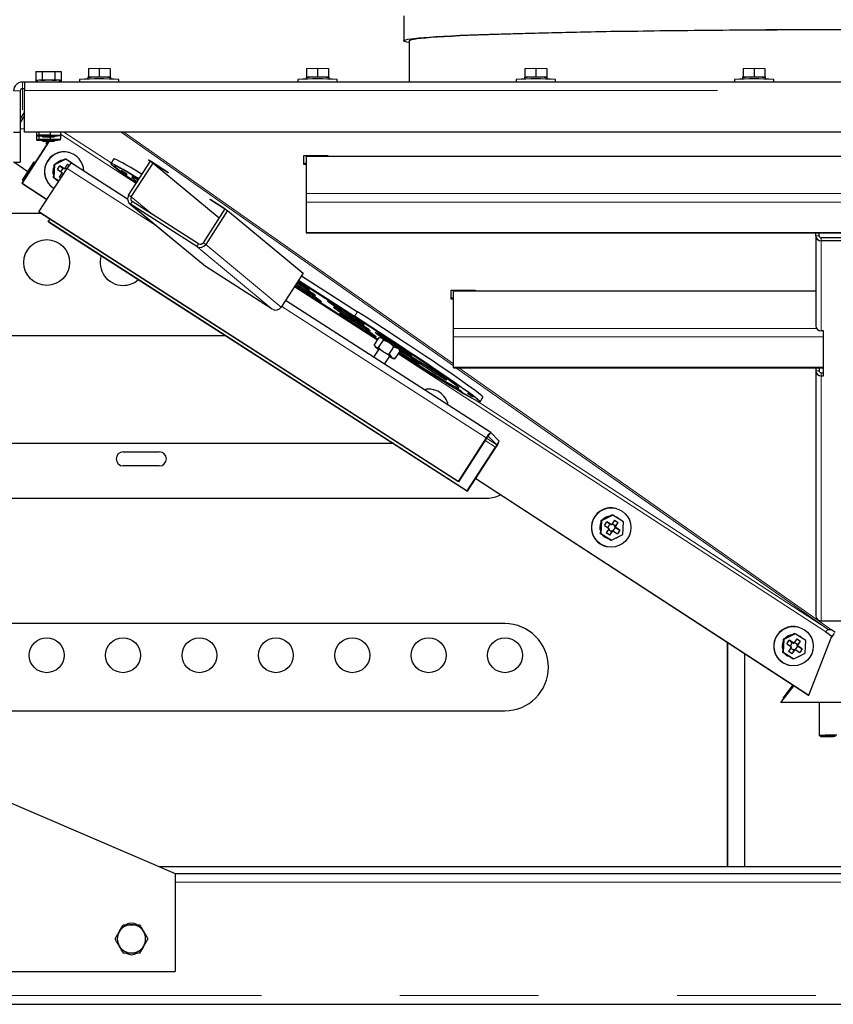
# Model space of a CAD drawing. Header units: millimetres. Extents: x 19 to 257, y 78 to 173.
# Tile 26 of 76: x 106 to 113, y 80 to 89. Entities that reach past the tile are written whole.
import ezdxf

# ---------------------------------------------------------------- set-up
doc = ezdxf.new("R2010")
doc.units = ezdxf.units.MM
doc.linetypes.add('PHANTOM', pattern=[12.7, 6.35, -1.27, 1.27, -1.27, 1.27, -1.27])

msp = doc.modelspace()

# ---------------------------------------------------------------- linework, layer by layer
at = {"color": 7, "linetype": 'Continuous', "lineweight": 25}
for p, q in [((109.1993, 89.1912), (109.1993, 88.9613)), ((109.2493, 88.9613), (109.2493, 88.5824)), ((105.8288, 88.678), (105.8865, 88.6804)), ((105.8288, 88.678), (105.8288, 88.598)), ((105.8865, 88.6804), (105.8865, 88.6004)), ((105.8865, 88.6804), (106.002, 88.6804)), ((106.002, 88.6804), (106.002, 88.6004)), ((106.002, 88.6804), (106.0597, 88.678)), ((106.0597, 88.678), (106.0597, 88.598)), ((106.3093, 88.7078), (106.4093, 88.7092)), ((106.3093, 88.7078), (106.3093, 88.6278)), ((106.4093, 88.7092), (106.4093, 88.6293)), ((106.4093, 88.7092), (106.5093, 88.7078)), ((106.5093, 88.7078), (106.5093, 88.6278)), ((108.3093, 88.7078), (108.4093, 88.7092)), ((108.3093, 88.7078), (108.3093, 88.6278)), ((108.4093, 88.7092), (108.4093, 88.6293)), ((108.4093, 88.7092), (108.5093, 88.7078)), ((108.5093, 88.7078), (108.5093, 88.6278)), ((110.3093, 88.7078), (110.4093, 88.7092)), ((110.3093, 88.7078), (110.3093, 88.6278)), ((110.4093, 88.7092), (110.4093, 88.6293)), ((110.4093, 88.7092), (110.5093, 88.7078)), ((110.5093, 88.7078), (110.5093, 88.6278)), ((112.3093, 88.7078), (112.4093, 88.7092)), ((112.3093, 88.7078), (112.3093, 88.6278)), ((112.4093, 88.7092), (112.4093, 88.6293)), ((112.4093, 88.7092), (112.5093, 88.7078)), ((112.5093, 88.7078), (112.5093, 88.6278)), ((105.7243, 88.5819), (105.7043, 88.5819)), ((121.0943, 88.5824), (105.7243, 88.5824)), ((105.7243, 88.5824), (105.7243, 88.5044)), ((105.8288, 88.598), (105.8416, 88.5985)), ((105.8288, 88.598), (105.8288, 88.5824)), ((105.8393, 88.5975), (105.8288, 88.598)), ((105.8393, 88.598), (105.8393, 88.5824)), ((105.8737, 88.5999), (105.8865, 88.6004)), ((105.8865, 88.6004), (105.9122, 88.6004)), ((105.9763, 88.6004), (106.002, 88.6004)), ((106.002, 88.6004), (106.0149, 88.5999)), ((106.0469, 88.5985), (106.0597, 88.598)), ((106.0493, 88.5824), (106.0493, 88.598)), ((106.0597, 88.598), (106.0493, 88.5975)), ((106.0597, 88.598), (106.0597, 88.5824)), ((106.2293, 88.6064), (106.2293, 88.5824)), ((106.3043, 88.6264), (106.3043, 88.61)), ((106.3093, 88.6278), (106.3315, 88.6282)), ((106.3093, 88.6272), (106.3093, 88.6278)), ((106.387, 88.6289), (106.4093, 88.6293)), ((106.4093, 88.6293), (106.4315, 88.6289)), ((106.487, 88.6282), (106.5093, 88.6278)), ((106.5093, 88.6278), (106.5093, 88.6272)), ((106.5143, 88.61), (106.5143, 88.6264)), ((106.5893, 88.5824), (106.5893, 88.6064)), ((108.2293, 88.6064), (108.2293, 88.5824)), ((108.3043, 88.6264), (108.3043, 88.61)), ((108.3093, 88.6278), (108.3315, 88.6282)), ((108.3093, 88.6272), (108.3093, 88.6278)), ((108.387, 88.6289), (108.4093, 88.6293)), ((108.4093, 88.6293), (108.4315, 88.6289)), ((108.487, 88.6282), (108.5093, 88.6278)), ((108.5093, 88.6278), (108.5093, 88.6272)), ((108.5143, 88.61), (108.5143, 88.6264)), ((108.5893, 88.5824), (108.5893, 88.6064)), ((110.2293, 88.6064), (110.2293, 88.5824)), ((110.3043, 88.6264), (110.3043, 88.61)), ((110.3093, 88.6278), (110.3315, 88.6282)), ((110.3093, 88.6272), (110.3093, 88.6278)), ((110.387, 88.6289), (110.4093, 88.6293)), ((110.4093, 88.6293), (110.4315, 88.6289)), ((110.487, 88.6282), (110.5093, 88.6278)), ((110.5093, 88.6278), (110.5093, 88.6272)), ((110.5143, 88.61), (110.5143, 88.6264)), ((110.5893, 88.5824), (110.5893, 88.6064)), ((112.2293, 88.6064), (112.2293, 88.5824)), ((112.3043, 88.6264), (112.3043, 88.61)), ((112.3093, 88.6278), (112.3315, 88.6282)), ((112.3093, 88.6272), (112.3093, 88.6278)), ((112.387, 88.6289), (112.4093, 88.6293)), ((112.4093, 88.6293), (112.4315, 88.6289)), ((112.487, 88.6282), (112.5093, 88.6278)), ((112.5093, 88.6278), (112.5093, 88.6272)), ((112.5143, 88.61), (112.5143, 88.6264)), ((112.5893, 88.5824), (112.5893, 88.6064)), ((105.6843, 88.5019), (105.6843, 88.122)), ((105.7243, 88.5219), (105.7043, 88.5219)), ((105.7243, 88.1245), (105.7243, 88.5044)), ((105.7243, 88.3095), (105.6843, 88.2454)), ((105.7243, 88.277), (105.6843, 88.2129)), ((105.6243, 88.122), (105.6843, 88.122)), ((105.6843, 88.1551), (105.7243, 88.1573)), ((105.6843, 88.122), (105.6843, 87.847)), ((105.7243, 88.1245), (105.7243, 88.123)), ((121.0943, 88.1245), (105.7243, 88.1245)), ((121.0943, 88.123), (105.7243, 88.123)), ((105.8342, 88.123), (105.8342, 88.0952)), ((105.8342, 88.0952), (105.8342, 88.0557)), ((105.8563, 88.123), (105.8563, 88.098)), ((105.959, 88.123), (105.959, 88.0991)), ((106.0543, 88.123), (106.0543, 88.0973)), ((106.0543, 88.0973), (106.0543, 88.0577)), ((105.9468, 88.0395), (105.6987, 87.6558)), ((105.9497, 88.0395), (105.7012, 87.6552)), ((105.8406, 88.0893), (105.8861, 88.0884)), ((105.8406, 88.0497), (105.8861, 88.0489)), ((105.8616, 88.0919), (105.8408, 88.0893)), ((105.8616, 88.0524), (105.8408, 88.0497)), ((105.8563, 88.089), (105.8563, 88.0585)), ((105.9582, 88.0929), (105.8616, 88.0919)), ((105.9582, 88.0534), (105.8616, 88.0524)), ((105.8843, 88.0909), (105.8843, 88.0903)), ((105.8843, 88.0902), (105.8943, 88.0802)), ((105.8843, 88.0514), (105.8843, 88.0507)), ((105.8843, 88.0507), (105.8943, 88.0407)), ((105.9222, 88.0193), (105.9353, 88.0395)), ((105.9304, 88.014), (105.9222, 88.0193)), ((105.9321, 88.0168), (105.9222, 88.0193)), ((105.9467, 88.0395), (105.9321, 88.0168)), ((105.9321, 88.0168), (105.9321, 88.0168)), ((105.959, 88.0791), (105.959, 88.0595)), ((105.9942, 88.0802), (106.0042, 88.0902)), ((105.9942, 88.0407), (106.0042, 88.0507)), ((106.0024, 88.0883), (106.0271, 88.0886)), ((106.0024, 88.0488), (106.0271, 88.049)), ((106.0043, 88.0903), (106.0043, 88.0909)), ((106.0043, 88.0507), (106.0043, 88.0514)), ((106.0276, 88.0886), (106.0485, 88.0913)), ((106.0276, 88.0491), (106.0485, 88.0517)), ((106.1329, 87.9364), (106.1305, 87.9371)), ((105.6243, 87.847), (105.6843, 87.847)), ((105.7546, 87.7606), (105.6255, 87.847)), ((105.7048, 87.6837), (105.8135, 87.8515)), ((105.8234, 87.849), (105.7147, 87.6812)), ((105.8135, 87.8515), (105.8234, 87.849)), ((105.8236, 87.8489), (105.8234, 87.849)), ((105.9934, 87.8245), (105.992, 87.7988)), ((106.0162, 87.8361), (105.9934, 87.8245)), ((105.9999, 87.8228), (105.9934, 87.8245)), ((106.1025, 87.8753), (105.9999, 87.8228)), ((106.0731, 87.8653), (106.0162, 87.8361)), ((106.0959, 87.877), (106.0731, 87.8653)), ((106.1179, 87.8299), (106.0905, 87.7876)), ((106.1025, 87.8753), (106.0959, 87.877)), ((106.199, 87.8125), (106.1025, 87.8753)), ((106.1179, 87.8299), (106.1349, 87.8189)), ((106.6685, 87.5093), (106.1557, 87.839)), ((106.5415, 87.8789), (106.5143, 87.8369)), ((106.6782, 87.5456), (106.8793, 87.856)), ((106.7029, 87.5298), (106.9039, 87.8402)), ((106.8594, 87.8694), (107.0401, 87.7539)), ((106.878, 87.854), (106.8594, 87.8694)), ((106.8796, 87.8565), (106.8793, 87.856)), ((106.8793, 87.856), (106.8793, 87.856)), ((107.0436, 87.751), (106.8793, 87.856)), ((106.8793, 87.856), (106.9039, 87.8402)), ((106.9039, 87.8402), (107.5084, 87.3391)), ((108.2843, 87.9107), (108.5043, 87.9107)), ((108.2843, 87.8283), (108.2843, 87.9107)), ((108.3043, 87.8376), (108.2843, 87.8376)), ((108.3043, 87.8283), (108.2843, 87.8283)), ((108.3043, 87.9107), (108.3043, 87.9032)), ((108.5043, 87.9032), (108.3043, 87.9032)), ((108.3043, 87.9032), (108.3043, 87.5602)), ((108.3043, 87.9032), (118.5043, 87.9032)), ((108.5043, 87.9107), (108.5043, 87.9032)), ((105.8567, 87.3916), (106.1148, 87.7902)), ((105.9886, 87.7348), (105.9872, 87.7092)), ((105.992, 87.7988), (105.9886, 87.7348)), ((105.9999, 87.8228), (105.9938, 87.7075)), ((106.0267, 87.7815), (106.0484, 87.8151)), ((106.0267, 87.7815), (106.0688, 87.7541)), ((106.0688, 87.7541), (106.0414, 87.7118)), ((106.0905, 87.7876), (106.0484, 87.8151)), ((106.0484, 87.8151), (106.0764, 87.7946)), ((106.0764, 87.7946), (106.0557, 87.7626)), ((106.0623, 87.7441), (106.0783, 87.7337)), ((106.0848, 87.7891), (106.0764, 87.7946)), ((106.0848, 87.7891), (106.0905, 87.7876)), ((106.1109, 87.7841), (106.0949, 87.7944)), ((106.1989, 87.8113), (106.199, 87.8125)), ((107.0401, 87.7539), (107.0436, 87.751)), ((105.6987, 87.6558), (105.7012, 87.6552)), ((105.6987, 87.6558), (105.9302, 87.5052)), ((105.7012, 87.6552), (105.9306, 87.5058)), ((105.7132, 87.6783), (105.7048, 87.6837)), ((105.7147, 87.6812), (105.7048, 87.6837)), ((105.715, 87.681), (105.7147, 87.6812)), ((105.9938, 87.7075), (105.9872, 87.7092)), ((105.9872, 87.7092), (106.0087, 87.6952)), ((105.9938, 87.7075), (106.0413, 87.6766)), ((106.0087, 87.6952), (106.0401, 87.6748)), ((106.0311, 87.674), (106.0372, 87.6703)), ((106.0573, 87.7014), (106.0414, 87.7118)), ((105.9879, 87.6117), (105.996, 87.6067)), ((105.9904, 87.6111), (105.9964, 87.6073)), ((108.3043, 87.5602), (108.3043, 87.482)), ((106.6892, 87.4679), (107.3815, 86.894)), ((107.3027, 87.0753), (106.6949, 87.4637)), ((107.319, 87.1005), (106.7112, 87.4889)), ((107.4214, 87.5096), (107.5857, 87.4046)), ((107.4249, 87.5067), (107.4214, 87.5096)), ((107.4252, 87.5072), (107.4249, 87.5067)), ((107.5608, 87.4199), (107.4249, 87.5067)), ((108.3043, 87.482), (108.3043, 87.2048)), ((105.8753, 87.3784), (105.2243, 87.3784)), ((109.6968, 84.9221), (105.8567, 87.3916)), ((105.8567, 87.3916), (105.8602, 87.3881)), ((109.7003, 84.9186), (105.8602, 87.3881)), ((107.5611, 87.4203), (107.36, 87.1099)), ((107.5857, 87.4046), (107.3846, 87.0942)), ((107.5611, 87.4203), (107.5857, 87.4046)), ((107.5857, 87.4046), (107.6203, 87.3759)), ((107.5857, 87.4046), (108.278, 86.8307)), ((105.9547, 87.3273), (105.9411, 87.3063)), ((105.9411, 87.3063), (109.7812, 84.8368)), ((105.9446, 87.3027), (105.9411, 87.3063)), ((105.9446, 87.3027), (109.7847, 84.8333)), ((108.3043, 87.2048), (108.3043, 87.2005)), ((108.3043, 87.2005), (118.5043, 87.2005)), ((112.9743, 87.1731), (112.9743, 87.2005)), ((113.0043, 87.1731), (113.0043, 87.2005)), ((112.9743, 87.1731), (112.9743, 86.349)), ((113.7843, 87.1545), (113.0243, 87.1545)), ((113.7843, 87.1267), (113.0243, 87.1267)), ((107.3872, 86.8898), (107.3815, 86.894)), ((107.995, 86.5014), (107.3872, 86.8898)), ((108.278, 86.8307), (108.0769, 86.5202)), ((108.2322, 86.76), (108.7685, 86.4151)), ((108.7852, 86.4105), (108.235, 86.7643)), ((108.2356, 86.7652), (108.7483, 86.4355)), ((108.2628, 86.8072), (108.7755, 86.4775)), ((108.1989, 86.7086), (108.9596, 86.2194)), ((108.1995, 86.7095), (108.9602, 86.2203)), ((108.2023, 86.7138), (108.9461, 86.2355)), ((109.6343, 86.6745), (109.8543, 86.6745)), ((109.6343, 86.5921), (109.6343, 86.6745)), ((109.6543, 86.6745), (109.6543, 86.667)), ((109.8543, 86.667), (109.6543, 86.667)), ((112.9743, 86.667), (109.6543, 86.667)), ((109.6543, 86.324), (109.6543, 86.667)), ((109.8543, 86.6745), (109.8543, 86.667)), ((109.9958, 85.3696), (108.115, 86.5791)), ((109.6543, 86.6014), (109.6343, 86.6014)), ((109.6543, 86.5921), (109.6343, 86.5921)), ((109.6543, 86.2458), (109.6543, 86.324)), ((113.0443, 86.3026), (113.0243, 86.3026)), ((113.0443, 85.8905), (113.0443, 86.3026)), ((105.2243, 86.2584), (107.5686, 86.2584)), ((108.9285, 86.1713), (108.9731, 86.2402)), ((108.9461, 86.2355), (108.963, 86.2246)), ((108.9679, 86.1492), (109.0125, 86.2181)), ((108.9731, 86.2402), (108.9977, 86.2367)), ((108.9906, 86.2401), (108.982, 86.2406)), ((109.6543, 85.9686), (109.6543, 86.2458)), ((108.9696, 86.1344), (108.9216, 86.0603)), ((108.9285, 86.1713), (108.9433, 86.1528)), ((108.9301, 86.1678), (108.9361, 86.156)), ((109.0643, 86.0872), (109.1089, 86.1561)), ((109.1089, 86.1561), (109.1423, 86.1437)), ((109.1213, 86.0473), (109.1659, 86.1162)), ((109.1643, 86.1197), (109.1583, 86.1315)), ((109.1659, 86.1162), (109.1634, 86.1193)), ((109.0226, 85.9954), (109.0704, 86.0692)), ((109.0643, 86.0872), (109.0879, 86.0598)), ((109.1038, 86.0474), (109.1124, 86.047)), ((109.1213, 86.0473), (109.1125, 86.0486)), ((109.6543, 85.9643), (109.6543, 85.9686)), ((109.6543, 85.9643), (113.0443, 85.9643)), ((112.9743, 85.9643), (112.9743, 85.9369)), ((112.9743, 85.9369), (112.9743, 83.6892)), ((113.0043, 85.9643), (113.0043, 85.9369)), ((113.0243, 85.9183), (113.0443, 85.9183)), ((113.0243, 85.8905), (113.0443, 85.8905)), ((109.4745, 85.7615), (109.4721, 85.7621)), ((109.898, 85.6511), (109.9252, 85.6931)), ((109.9549, 85.3207), (109.6968, 84.9221)), ((109.9584, 85.3171), (109.7003, 84.9186)), ((109.9742, 85.3359), (110.0507, 85.2585)), ((109.996, 85.3694), (110.0725, 85.2921)), ((109.1081, 85.2684), (104.3043, 85.2684)), ((109.7812, 84.8368), (110.0393, 85.2353)), ((109.7847, 84.8333), (110.0428, 85.2318)), ((106.6293, 85.1934), (106.9593, 85.1934)), ((106.9593, 85.0634), (106.6293, 85.0634)), ((109.859, 84.948), (112.9089, 82.9629)), ((109.8594, 84.9487), (112.9114, 82.9622)), ((109.6968, 84.9221), (109.7003, 84.9186)), ((104.3043, 84.7684), (109.9643, 84.7684)), ((109.7847, 84.8333), (109.7812, 84.8368)), ((111.1454, 84.674), (111.1429, 84.6746)), ((111.1149, 84.6128), (111.0124, 84.5603)), ((111.0855, 84.6028), (111.0286, 84.5737)), ((111.1084, 84.6145), (111.0855, 84.6028)), ((111.1149, 84.6128), (111.1084, 84.6145)), ((111.2114, 84.55), (111.1149, 84.6128)), ((111.0044, 84.5363), (111.001, 84.4724)), ((111.0058, 84.562), (111.0044, 84.5363)), ((111.0286, 84.5737), (111.0058, 84.562)), ((111.0124, 84.5603), (111.0058, 84.562)), ((111.0124, 84.5603), (111.0062, 84.445)), ((111.0391, 84.519), (111.0609, 84.5526)), ((111.0391, 84.519), (111.0812, 84.4916)), ((111.0812, 84.4916), (111.0538, 84.4493)), ((111.103, 84.5252), (111.0609, 84.5526)), ((111.0609, 84.5526), (111.0889, 84.5321)), ((111.0889, 84.5321), (111.0682, 84.5001)), ((111.0972, 84.5266), (111.0889, 84.5321)), ((111.0972, 84.5266), (111.103, 84.5252)), ((111.1304, 84.5675), (111.103, 84.5252)), ((111.1361, 84.5133), (111.1074, 84.532)), ((111.1183, 84.4675), (111.139, 84.4994)), ((111.1304, 84.5675), (111.1638, 84.5457)), ((111.1307, 84.5049), (111.1361, 84.5133)), ((111.139, 84.4994), (111.1307, 84.5049)), ((111.1307, 84.5049), (111.1364, 84.5034)), ((111.1638, 84.5457), (111.1361, 84.5133)), ((111.1364, 84.5034), (111.1638, 84.5457)), ((111.1785, 84.476), (111.1364, 84.5034)), ((111.139, 84.4994), (111.1785, 84.476)), ((111.2053, 84.4347), (111.2114, 84.55)), ((111.001, 84.4724), (110.9997, 84.4467)), ((111.0062, 84.445), (110.9997, 84.4467)), ((110.9997, 84.4467), (111.0212, 84.4327)), ((111.0062, 84.445), (111.1027, 84.3822)), ((111.0212, 84.4327), (111.0747, 84.3979)), ((111.0873, 84.4276), (111.0538, 84.4493)), ((111.0745, 84.3979), (111.0747, 84.3979)), ((111.0747, 84.3979), (111.0961, 84.3839)), ((111.0748, 84.4816), (111.1035, 84.4629)), ((111.0873, 84.4276), (111.1147, 84.4698)), ((111.1035, 84.4629), (111.0873, 84.4276)), ((111.1027, 84.3822), (111.2053, 84.4347)), ((111.1035, 84.4629), (111.1089, 84.4713)), ((111.1089, 84.4713), (111.1147, 84.4698)), ((111.1147, 84.4698), (111.1568, 84.4424)), ((111.1785, 84.476), (111.1568, 84.4424)), ((111.0534, 84.3259), (111.0559, 84.3253)), ((111.1027, 84.3822), (111.0961, 84.3839)), ((110.1243, 83.6184), (105.2243, 83.6184)), ((112.8162, 83.5865), (112.8137, 83.5871)), ((113.0243, 83.6429), (113.7843, 83.6429)), ((112.7857, 83.5253), (112.6832, 83.4728)), ((112.7563, 83.5153), (112.6995, 83.4862)), ((112.7792, 83.527), (112.7563, 83.5153)), ((112.7857, 83.5253), (112.7792, 83.527)), ((112.8822, 83.4625), (112.7857, 83.5253)), ((112.9114, 82.9622), (113.1233, 83.5042)), ((113.066, 83.5414), (113.1233, 83.5042)), ((113.1164, 83.4866), (113.1473, 83.5261)), ((113.1535, 83.5353), (113.1174, 83.5607)), ((112.1643, 83.4476), (112.1643, 81.3884)), ((112.1673, 81.3884), (112.1673, 83.4456)), ((112.6752, 83.4488), (112.6719, 83.3849)), ((112.6766, 83.4745), (112.6752, 83.4488)), ((112.6995, 83.4862), (112.6766, 83.4745)), ((112.6832, 83.4728), (112.6766, 83.4745)), ((112.6832, 83.4728), (112.6771, 83.3575)), ((112.7099, 83.4315), (112.7317, 83.4651)), ((112.7099, 83.4315), (112.7521, 83.4041)), ((112.7521, 83.4041), (112.7247, 83.3618)), ((112.7738, 83.4377), (112.7317, 83.4651)), ((112.7317, 83.4651), (112.7597, 83.4446)), ((112.7597, 83.4446), (112.739, 83.4126)), ((112.7681, 83.4391), (112.7597, 83.4446)), ((112.7681, 83.4391), (112.7738, 83.4377)), ((112.8012, 83.48), (112.7738, 83.4377)), ((112.8069, 83.4258), (112.7782, 83.4445)), ((112.7891, 83.38), (112.8098, 83.4119)), ((112.8012, 83.48), (112.8346, 83.4582)), ((112.8015, 83.4174), (112.8069, 83.4258)), ((112.8098, 83.4119), (112.8015, 83.4174)), ((112.8015, 83.4174), (112.8072, 83.4159)), ((112.8346, 83.4582), (112.8069, 83.4258)), ((112.8072, 83.4159), (112.8346, 83.4582)), ((112.8493, 83.3885), (112.8072, 83.4159)), ((112.8098, 83.4119), (112.8493, 83.3885)), ((112.8761, 83.3472), (112.8822, 83.4625)), ((112.3243, 81.3884), (112.3243, 83.3434)), ((112.6719, 83.3849), (112.6705, 83.3592)), ((112.6771, 83.3575), (112.6705, 83.3592)), ((112.6705, 83.3592), (112.692, 83.3452)), ((112.6771, 83.3575), (112.7735, 83.2947)), ((112.692, 83.3452), (112.7455, 83.3104)), ((112.7581, 83.3401), (112.7247, 83.3618)), ((112.7453, 83.3104), (112.7455, 83.3104)), ((112.7456, 83.3941), (112.7743, 83.3754)), ((112.7581, 83.3401), (112.7855, 83.3824)), ((112.7743, 83.3754), (112.7581, 83.3401)), ((112.7735, 83.2947), (112.8761, 83.3472)), ((112.7743, 83.3754), (112.7797, 83.3838)), ((112.7797, 83.3838), (112.7855, 83.3824)), ((112.7855, 83.3824), (112.8276, 83.3549)), ((112.8493, 83.3885), (112.8276, 83.3549)), ((112.7242, 83.2384), (112.7267, 83.2378)), ((112.7455, 83.3104), (112.767, 83.2964)), ((112.7735, 83.2947), (112.767, 83.2964)), ((112.6553, 82.8962), (112.7753, 83.0498)), ((112.764, 83.0572), (112.6723, 82.9356)), ((112.764, 83.0572), (112.6723, 82.9355)), ((112.9089, 82.9629), (112.9114, 82.9622)), ((112.6553, 82.8962), (112.6553, 82.8958)), ((114.1533, 82.8962), (112.6553, 82.8962)), ((114.1533, 82.8958), (112.6553, 82.8958)), ((112.6723, 82.9356), (112.6723, 82.9355)), ((112.6723, 82.9355), (112.686, 82.9355)), ((113.0043, 82.8958), (113.0043, 82.5952)), ((105.2243, 82.8184), (110.1243, 82.8184)), ((113.0043, 82.5952), (113.0143, 82.5852)), ((104.3043, 82.5284), (107.1043, 81.3284)), ((117.5443, 81.3884), (106.9643, 81.3884)), ((107.1043, 81.3284), (107.1043, 80.4284)), ((107.1043, 81.3284), (119.7043, 81.3284)), ((106.5541, 80.7284), (106.5917, 80.7934)), ((106.6292, 80.8584), (106.7043, 80.8584)), ((106.8544, 80.7284), (106.8168, 80.6634)), ((106.7793, 80.5984), (106.7043, 80.5984)), ((103.5043, 80.4284), (107.1043, 80.4284)), ((101.5443, 80.1284), (125.2643, 80.1284))]:
    msp.add_line(p, q, dxfattribs=at)
at = {"color": 8, "linetype": 'PHANTOM', "lineweight": 18}
for p, q in [((105.7043, 88.5819), (105.7043, 88.5219)), ((105.6243, 88.5019), (105.6843, 88.5019)), ((105.7043, 88.3276), (105.7043, 88.5219)), ((105.7243, 88.5044), (121.0943, 88.5044)), ((105.8342, 88.0952), (105.8563, 88.098)), ((105.8563, 88.098), (105.959, 88.0991)), ((105.959, 88.0991), (106.0543, 88.0973)), ((106.7482, 87.6536), (106.0543, 88.1052)), ((106.5169, 87.8409), (106.0834, 88.123)), ((109.6543, 85.9806), (106.6105, 88.123)), ((109.6543, 85.9983), (106.6356, 88.123)), ((105.8342, 88.0557), (105.8563, 88.0585)), ((105.8408, 88.0893), (105.8861, 88.0884)), ((105.8408, 88.0497), (105.8861, 88.0489)), ((105.8563, 88.0585), (105.959, 88.0595)), ((106.0477, 88.0912), (105.9582, 88.0929)), ((106.0477, 88.0517), (105.9582, 88.0534)), ((105.959, 88.0595), (106.0543, 88.0577)), ((106.0024, 88.0883), (106.0269, 88.0886)), ((106.0024, 88.0488), (106.0269, 88.049)), ((106.0269, 88.0886), (106.0477, 88.0912)), ((106.0269, 88.049), (106.0477, 88.0517)), ((106.9425, 87.2579), (106.1148, 87.7902)), ((108.3043, 87.5602), (118.5043, 87.5602)), ((106.6782, 87.5456), (106.7029, 87.5298)), ((106.7112, 87.4889), (106.6949, 87.4637)), ((106.6949, 87.4637), (107.3872, 86.8898)), ((106.7029, 87.5298), (106.8902, 87.3745)), ((108.3043, 87.482), (118.5043, 87.482)), ((108.3043, 87.2048), (118.5043, 87.2048)), ((107.36, 87.1099), (107.3846, 87.0942)), ((113.0043, 87.1731), (112.9743, 87.1731)), ((113.0243, 87.1545), (113.0243, 87.1267)), ((113.0243, 87.1267), (113.0243, 86.3026)), ((107.3027, 87.0753), (107.319, 87.1005)), ((107.3027, 87.0753), (107.995, 86.5014)), ((107.3846, 87.0942), (108.0769, 86.5202)), ((108.9573, 86.2157), (108.2953, 86.6466)), ((109.9549, 85.3207), (108.0806, 86.526)), ((108.7755, 86.4775), (108.7483, 86.4355)), ((112.9822, 86.324), (109.6543, 86.324)), ((113.0443, 86.2458), (109.6543, 86.2458)), ((113.066, 83.5414), (109.1494, 86.0907)), ((113.0443, 85.9686), (109.6543, 85.9686)), ((113.0848, 83.566), (109.6775, 85.9643)), ((113.1174, 83.5607), (109.7026, 85.9643)), ((112.9743, 85.9369), (113.0043, 85.9369)), ((113.0243, 85.8905), (113.0243, 85.9183)), ((113.0243, 85.8905), (113.0243, 83.6429)), ((113.0848, 83.566), (109.854, 85.6688)), ((109.9584, 85.3171), (109.9549, 85.3207)), ((110.0507, 85.2585), (109.9588, 85.3176)), ((109.9741, 85.336), (109.9742, 85.3359)), ((109.9742, 85.3359), (109.996, 85.3694)), ((109.9448, 85.2961), (110.0393, 85.2353)), ((110.0393, 85.2353), (110.0428, 85.2318)), ((110.0507, 85.2585), (110.0725, 85.2921)), ((107.1043, 81.2484), (119.7043, 81.2484)), ((101.5443, 80.2084), (125.2643, 80.2084))]:
    msp.add_line(p, q, dxfattribs=at)
at = {"color": 7, "linetype": 'Continuous', "lineweight": 25, "flags": 128}
for points in [[(109.2493, 88.9453), (109.2483, 88.9454), (109.2256, 88.9496), (109.2099, 88.9539), (109.2012, 88.9581), (109.1995, 88.9624), (109.2048, 88.9666), (109.2171, 88.9708), (109.2364, 88.9751), (109.2626, 88.9792), (109.2957, 88.9834), (109.3357, 88.9875), (109.3825, 88.9916), (109.4359, 88.9957), (109.496, 88.9996), (109.5626, 89.0036), (109.6355, 89.0074), (109.7148, 89.0112), (109.8002, 89.0149), (109.8917, 89.0185), (109.9889, 89.022), (110.0919, 89.0254), (110.2004, 89.0286), (110.3142, 89.0318), (110.4332, 89.0349), (110.5571, 89.0378), (110.6858, 89.0406), (110.819, 89.0433), (110.9566, 89.0459), (111.0982, 89.0483), (111.2436, 89.0505), (111.3927, 89.0526), (111.5451, 89.0546), (111.7006, 89.0564), (111.859, 89.058), (112.0199, 89.0595), (112.1832, 89.0608), (112.3485, 89.062), (112.5156, 89.063), (112.6841, 89.0638), (112.8539, 89.0644), (113.0245, 89.0649), (113.1959, 89.0652)], [(109.2493, 88.9613), (109.2505, 88.9638), (109.2582, 88.968), (109.2729, 88.9722), (109.2946, 88.9764), (109.3233, 88.9806), (109.3588, 88.9847), (109.4011, 88.9888), (109.4502, 88.9928), (109.506, 88.9968), (109.5683, 89.0008), (109.6372, 89.0046), (109.7124, 89.0084), (109.7938, 89.0121), (109.8813, 89.0158), (109.9748, 89.0193), (110.0741, 89.0227), (110.179, 89.0261), (110.2893, 89.0293), (110.4049, 89.0324), (110.5256, 89.0354), (110.6511, 89.0383), (110.7813, 89.041), (110.9159, 89.0436), (111.0547, 89.0461), (111.1975, 89.0484), (111.344, 89.0506), (111.494, 89.0526), (111.6472, 89.0544), (111.8034, 89.0561), (111.9623, 89.0577), (112.1237, 89.0591), (112.2872, 89.0603), (112.4526, 89.0614), (112.6196, 89.0623), (112.788, 89.063), (112.9574, 89.0635), (113.1275, 89.0639), (113.2982, 89.0641)], [(105.9443, 88.079), (105.9634, 88.0791), (105.9796, 88.0794), (105.9905, 88.0798), (105.9943, 88.0803), (105.9905, 88.0807), (105.9796, 88.0811), (105.9634, 88.0814), (105.9443, 88.0815), (105.9251, 88.0814), (105.9089, 88.0811), (105.8981, 88.0807), (105.8943, 88.0803), (105.8981, 88.0798), (105.9089, 88.0794), (105.9251, 88.0791), (105.9443, 88.079)], [(105.9443, 88.0395), (105.9634, 88.0396), (105.9796, 88.0398), (105.9905, 88.0402), (105.9943, 88.0407), (105.9905, 88.0412), (105.9796, 88.0416), (105.9634, 88.0418), (105.9443, 88.0419), (105.9251, 88.0418), (105.9089, 88.0416), (105.8981, 88.0412), (105.8943, 88.0407), (105.8981, 88.0402), (105.9089, 88.0398), (105.9251, 88.0396), (105.9443, 88.0395)], [(106.7745, 87.6942), (106.7587, 87.7038), (106.7097, 87.7331), (106.6657, 87.759), (106.6269, 87.7814), (106.5935, 87.8002), (106.5658, 87.8153), (106.5439, 87.8265), (106.528, 87.8339), (106.518, 87.8373), (106.5142, 87.8367), (106.5164, 87.8322), (106.5248, 87.8237), (106.5392, 87.8114), (106.5595, 87.7953), (106.5857, 87.7755), (106.6176, 87.752), (106.655, 87.7251), (106.6977, 87.6949), (106.7454, 87.6616), (106.7509, 87.6578)], [(106.8017, 87.7362), (106.7858, 87.7457), (106.7369, 87.775), (106.6928, 87.801), (106.6541, 87.8234), (106.6207, 87.8422), (106.593, 87.8573), (106.5711, 87.8685), (106.5551, 87.8758), (106.5452, 87.8792), (106.5415, 87.8789)], [(106.7736, 87.6928), (106.7369, 87.7147), (106.6944, 87.7398), (106.6568, 87.7615), (106.6246, 87.7797), (106.5977, 87.7943), (106.5766, 87.8051), (106.5611, 87.8122), (106.5515, 87.8155), (106.5478, 87.815), (106.5499, 87.8106), (106.558, 87.8024), (106.572, 87.7905), (106.5917, 87.7749), (106.617, 87.7557), (106.6479, 87.733), (106.6841, 87.707), (106.7254, 87.6778), (106.7518, 87.6592)], [(106.6097, 87.7707), (106.6128, 87.7683), (106.6196, 87.7636), (106.629, 87.7573), (106.6396, 87.7504), (106.6497, 87.744), (106.6579, 87.739), (106.6628, 87.7361), (106.6638, 87.7359), (106.6606, 87.7383), (106.6538, 87.743), (106.6444, 87.7493), (106.6339, 87.7562), (106.6237, 87.7626), (106.6156, 87.7676), (106.6107, 87.7705), (106.6097, 87.7707)], [(106.006, 87.6969), (106.0104, 87.6918), (106.0311, 87.674)], [(106.768, 87.6842), (106.7622, 87.6873), (106.7396, 87.6994), (106.7228, 87.7075), (106.7121, 87.7117), (106.7074, 87.712), (106.7089, 87.7083), (106.7164, 87.7007), (106.73, 87.6892), (106.7495, 87.6739), (106.7574, 87.6679)], [(106.7107, 87.7255), (106.7139, 87.7231), (106.7206, 87.7184), (106.73, 87.7121), (106.7406, 87.7052), (106.7507, 87.6988), (106.7589, 87.6938), (106.7638, 87.6909), (106.7648, 87.6907), (106.7617, 87.6931), (106.7549, 87.6978), (106.7455, 87.7041), (106.7349, 87.711), (106.7248, 87.7174), (106.7166, 87.7224), (106.7117, 87.7253), (106.7107, 87.7255)], [(108.2143, 86.7324), (108.2325, 86.7206), (108.264, 86.7004), (108.2941, 86.6814), (108.3216, 86.6642), (108.3455, 86.6495), (108.365, 86.6379), (108.3793, 86.6297), (108.388, 86.6253), (108.3907, 86.6247), (108.3874, 86.6281), (108.3781, 86.6353), (108.3632, 86.646), (108.3432, 86.6599), (108.3189, 86.6764), (108.2911, 86.695), (108.2608, 86.715), (108.2292, 86.7356), (108.2202, 86.7414)], [(108.2239, 86.7471), (108.2378, 86.7383), (108.2653, 86.7211), (108.2892, 86.7064), (108.3087, 86.6948), (108.323, 86.6866), (108.3317, 86.6822), (108.3345, 86.6816), (108.3311, 86.685), (108.3218, 86.6922), (108.3069, 86.7029), (108.287, 86.7168), (108.2626, 86.7333), (108.2348, 86.7519), (108.2293, 86.7555)], [(108.2053, 86.7184), (108.2258, 86.7048), (108.2569, 86.6844), (108.2887, 86.6638), (108.3203, 86.6435), (108.3503, 86.6245), (108.3778, 86.6073), (108.4017, 86.5927), (108.4212, 86.581), (108.4356, 86.5728), (108.4443, 86.5684), (108.447, 86.5678), (108.4437, 86.5712), (108.4344, 86.5784), (108.4195, 86.5891), (108.3995, 86.603), (108.3752, 86.6195), (108.3474, 86.6381), (108.3171, 86.6581), (108.2855, 86.6787), (108.2536, 86.6993), (108.2227, 86.719), (108.2106, 86.7266)], [(108.4414, 86.6284), (108.4445, 86.6259), (108.4513, 86.6212), (108.4607, 86.615), (108.4713, 86.6081), (108.4814, 86.6017), (108.4896, 86.5966), (108.4945, 86.5938), (108.4955, 86.5936), (108.4923, 86.596), (108.4855, 86.6007), (108.4761, 86.607), (108.4656, 86.6138), (108.4554, 86.6203), (108.4473, 86.6253), (108.4423, 86.6281), (108.4414, 86.6284)], [(108.5005, 86.5754), (108.5069, 86.5701), (108.519, 86.5611), (108.5365, 86.5488), (108.5588, 86.5335), (108.5849, 86.5159), (108.6141, 86.4965), (108.6452, 86.4761), (108.6771, 86.4554), (108.7086, 86.4352), (108.7387, 86.4162), (108.7662, 86.399), (108.7901, 86.3843), (108.8096, 86.3727), (108.8239, 86.3645), (108.8326, 86.36), (108.8353, 86.3595), (108.832, 86.3629), (108.8227, 86.3701), (108.8078, 86.3808), (108.7878, 86.3947), (108.7635, 86.4112), (108.7357, 86.4298), (108.7055, 86.4498), (108.6738, 86.4704), (108.642, 86.4909), (108.611, 86.5107), (108.5821, 86.5289), (108.5563, 86.5448), (108.5345, 86.5581), (108.5175, 86.568), (108.5059, 86.5744), (108.5002, 86.5769), (108.5005, 86.5754)], [(108.5568, 86.5186), (108.5631, 86.5133), (108.5753, 86.5043), (108.5928, 86.4919), (108.615, 86.4766), (108.6412, 86.459), (108.6704, 86.4396), (108.7015, 86.4192), (108.7334, 86.3985), (108.7649, 86.3783), (108.795, 86.3593), (108.8224, 86.3421), (108.8464, 86.3274), (108.8658, 86.3158), (108.8802, 86.3076), (108.8889, 86.3032), (108.8916, 86.3026), (108.8883, 86.306), (108.879, 86.3132), (108.8641, 86.3239), (108.8441, 86.3378), (108.8198, 86.3543), (108.792, 86.3729), (108.7617, 86.3929), (108.7301, 86.4135), (108.6982, 86.4341), (108.6673, 86.4538), (108.6384, 86.472), (108.6126, 86.4879), (108.5908, 86.5012), (108.5738, 86.5111), (108.5622, 86.5175), (108.5565, 86.52), (108.5568, 86.5186)], [(109.9252, 85.6931), (109.9253, 85.6933), (109.9231, 85.6978), (109.9147, 85.7063), (109.9003, 85.7186), (109.8799, 85.7347), (109.8537, 85.7546), (109.8219, 85.778), (109.7845, 85.8049), (109.7418, 85.8351), (109.6941, 85.8684), (109.6416, 85.9046), (109.5847, 85.9436), (109.5237, 85.9851), (109.459, 86.0287), (109.3909, 86.0744), (109.3198, 86.1218), (109.2461, 86.1706), (109.1703, 86.2206), (109.0929, 86.2715), (109.0142, 86.3229), (108.9348, 86.3746), (108.855, 86.4262), (108.7755, 86.4775)], [(108.613, 86.4617), (108.6194, 86.4564), (108.6315, 86.4474), (108.6491, 86.435), (108.6713, 86.4197), (108.6975, 86.4021), (108.7266, 86.3827), (108.7577, 86.3623), (108.7896, 86.3416), (108.8212, 86.3214), (108.8512, 86.3024), (108.8787, 86.2852), (108.9026, 86.2706), (108.9221, 86.2589), (108.9365, 86.2507), (108.9452, 86.2463), (108.9479, 86.2457), (108.9445, 86.2491), (108.9352, 86.2563), (108.9203, 86.267), (108.9004, 86.2809), (108.8761, 86.2974), (108.8483, 86.316), (108.818, 86.336), (108.7864, 86.3566), (108.7545, 86.3772), (108.7236, 86.3969), (108.6947, 86.4151), (108.6688, 86.4311), (108.647, 86.4443), (108.63, 86.4542), (108.6185, 86.4606), (108.6127, 86.4631), (108.613, 86.4617)], [(108.6348, 86.4328), (108.6379, 86.4304), (108.6447, 86.4257), (108.6541, 86.4194), (108.6647, 86.4125), (108.6748, 86.4061), (108.683, 86.4011), (108.6879, 86.3982), (108.6889, 86.398), (108.6857, 86.4004), (108.6789, 86.4051), (108.6696, 86.4114), (108.659, 86.4183), (108.6489, 86.4247), (108.6407, 86.4297), (108.6358, 86.4326), (108.6348, 86.4328)], [(109.1527, 86.0959), (109.1993, 86.0663), (109.2736, 86.0194), (109.3454, 85.9742), (109.4143, 85.9311), (109.48, 85.8904), (109.542, 85.8522), (109.6, 85.8167), (109.6537, 85.7843), (109.7026, 85.755), (109.7466, 85.7291), (109.7854, 85.7066), (109.8188, 85.6878), (109.8465, 85.6728), (109.8684, 85.6615), (109.8843, 85.6542), (109.8943, 85.6508), (109.8981, 85.6514), (109.8959, 85.6559), (109.8875, 85.6643), (109.8731, 85.6766), (109.8528, 85.6928), (109.8266, 85.7126), (109.7947, 85.736), (109.7573, 85.7629), (109.7146, 85.7931), (109.6669, 85.8265), (109.6145, 85.8627), (109.5576, 85.9017), (109.4966, 85.9431), (109.4318, 85.9868), (109.3637, 86.0325), (109.2926, 86.0799), (109.2189, 86.1287), (109.1431, 86.1787), (109.0657, 86.2295), (108.987, 86.2809), (108.9076, 86.3326), (108.8278, 86.3842), (108.7483, 86.4355)], [(109.1563, 86.1014), (109.2219, 86.06), (109.2855, 86.0201), (109.346, 85.9825), (109.403, 85.9473), (109.4561, 85.9148), (109.5048, 85.8853), (109.5489, 85.859), (109.588, 85.836), (109.6218, 85.8165), (109.6502, 85.8007), (109.6728, 85.7887), (109.6895, 85.7806), (109.7002, 85.7763), (109.7049, 85.7761), (109.7035, 85.7798), (109.6959, 85.7874), (109.6823, 85.7989), (109.6628, 85.8142), (109.6375, 85.8331), (109.6065, 85.8557), (109.5702, 85.8816), (109.5287, 85.9107), (109.4824, 85.9427), (109.4316, 85.9776), (109.3766, 86.0149), (109.3179, 86.0545), (109.2559, 86.0961), (109.191, 86.1392), (109.1237, 86.1838), (109.0545, 86.2293), (108.9838, 86.2756), (108.9123, 86.3221), (108.8403, 86.3688), (108.7685, 86.4151)], [(109.1532, 86.0967), (109.2217, 86.0532), (109.2935, 86.0078), (109.363, 85.9641), (109.4297, 85.9224), (109.4933, 85.8829), (109.5533, 85.8459), (109.6095, 85.8117), (109.6614, 85.7802), (109.7088, 85.7519), (109.7514, 85.7268), (109.7889, 85.7051), (109.8212, 85.6869), (109.848, 85.6723), (109.8692, 85.6615), (109.8846, 85.6544), (109.8942, 85.6511), (109.898, 85.6516), (109.8958, 85.656), (109.8877, 85.6642), (109.8738, 85.6761), (109.8541, 85.6917), (109.8287, 85.7109), (109.7978, 85.7336), (109.7617, 85.7596), (109.7204, 85.7888), (109.6742, 85.8211), (109.6234, 85.8561), (109.5684, 85.8939), (109.5093, 85.934), (109.4467, 85.9762), (109.3807, 86.0204), (109.3119, 86.0663), (109.2407, 86.1136), (109.1673, 86.1619), (109.0924, 86.2111), (109.0162, 86.2609), (108.9393, 86.3109), (108.8622, 86.3609), (108.7852, 86.4105)], [(108.939, 86.2857), (108.9454, 86.2804), (108.9575, 86.2714), (108.975, 86.259), (108.9973, 86.2438), (109.0234, 86.2261), (109.0526, 86.2068), (109.0837, 86.1864), (109.1156, 86.1657), (109.1471, 86.1454), (109.1772, 86.1264), (109.2047, 86.1092), (109.2286, 86.0946), (109.2481, 86.0829), (109.2624, 86.0747), (109.2711, 86.0703), (109.2738, 86.0698), (109.2705, 86.0731), (109.2612, 86.0803), (109.2463, 86.091), (109.2263, 86.1049), (109.202, 86.1214), (109.1742, 86.14), (109.144, 86.16), (109.1123, 86.1806), (109.0805, 86.2012), (109.0495, 86.2209), (109.0206, 86.2391), (108.9948, 86.2551), (108.973, 86.2683), (108.956, 86.2783), (108.9444, 86.2846), (108.9387, 86.2871), (108.939, 86.2857)], [(108.9433, 86.1528), (108.9395, 86.1548), (108.9371, 86.156), (108.9361, 86.1562), (108.9365, 86.1555), (108.9384, 86.1539), (108.9416, 86.1514), (108.9462, 86.148), (108.9521, 86.1439)], [(109.1257, 86.1856), (109.1289, 86.1831), (109.1356, 86.1784), (109.145, 86.1722), (109.1556, 86.1653), (109.1657, 86.1589), (109.1739, 86.1538), (109.1788, 86.151), (109.1798, 86.1508), (109.1767, 86.1532), (109.1699, 86.1579), (109.1605, 86.1642), (109.1499, 86.1711), (109.1398, 86.1775), (109.1316, 86.1825), (109.1267, 86.1853), (109.1257, 86.1856)], [(109.1619, 86.1101), (109.1859, 86.0946), (109.2175, 86.0743), (109.2475, 86.0553), (109.275, 86.0381), (109.2989, 86.0235), (109.3184, 86.0118), (109.3328, 86.0036), (109.3415, 85.9992), (109.3442, 85.9986), (109.3408, 86.002), (109.3315, 86.0092), (109.3166, 86.0199), (109.2967, 86.0338), (109.2724, 86.0503), (109.2446, 86.0689), (109.2143, 86.0889), (109.1827, 86.1095), (109.1663, 86.1201)], [(109.0967, 86.0509), (109.1005, 86.0488), (109.1029, 86.0477), (109.1039, 86.0474), (109.1035, 86.0481), (109.1016, 86.0498), (109.0984, 86.0523), (109.0938, 86.0556), (109.0879, 86.0598)], [(109.258, 86.0676), (109.2644, 86.0623), (109.2765, 86.0533), (109.294, 86.041), (109.3163, 86.0257), (109.3424, 86.008), (109.3716, 85.9887), (109.4027, 85.9683), (109.4346, 85.9476), (109.4661, 85.9274), (109.4962, 85.9083), (109.5237, 85.8912), (109.5476, 85.8765), (109.5671, 85.8649), (109.5814, 85.8567), (109.5901, 85.8522), (109.5928, 85.8517), (109.5895, 85.855), (109.5802, 85.8622), (109.5653, 85.873), (109.5453, 85.8868), (109.521, 85.9034), (109.4932, 85.922), (109.463, 85.9419), (109.4313, 85.9626), (109.3995, 85.9831), (109.3685, 86.0028), (109.3396, 86.021), (109.3138, 86.037), (109.292, 86.0502), (109.275, 86.0602), (109.2634, 86.0665), (109.2577, 86.069), (109.258, 86.0676)], [(109.3044, 86.0049), (109.3076, 86.0025), (109.3143, 85.9978), (109.3237, 85.9915), (109.3343, 85.9846), (109.3444, 85.9782), (109.3526, 85.9732), (109.3575, 85.9703), (109.3585, 85.9701), (109.3554, 85.9725), (109.3486, 85.9772), (109.3392, 85.9835), (109.3286, 85.9904), (109.3185, 85.9968), (109.3103, 86.0018), (109.3054, 86.0047), (109.3044, 86.0049)], [(109.5734, 85.8845), (109.5766, 85.8821), (109.5834, 85.8774), (109.5928, 85.8711), (109.6033, 85.8643), (109.6135, 85.8578), (109.6216, 85.8528), (109.6266, 85.85), (109.6275, 85.8497), (109.6244, 85.8522), (109.6176, 85.8569), (109.6082, 85.8631), (109.5976, 85.87), (109.5875, 85.8765), (109.5794, 85.8815), (109.5744, 85.8843), (109.5734, 85.8845)], [(109.6809, 85.7759), (109.6841, 85.7735), (109.6908, 85.7688), (109.7002, 85.7625), (109.7108, 85.7556), (109.7209, 85.7492), (109.7291, 85.7442), (109.734, 85.7413), (109.735, 85.7411), (109.7319, 85.7435), (109.7251, 85.7482), (109.7157, 85.7545), (109.7051, 85.7614), (109.695, 85.7678), (109.6868, 85.7728), (109.6819, 85.7757), (109.6809, 85.7759)], [(109.7819, 85.7307), (109.7851, 85.7283), (109.7919, 85.7236), (109.8013, 85.7173), (109.8118, 85.7104), (109.822, 85.704), (109.8301, 85.699), (109.8351, 85.6961), (109.836, 85.6959), (109.8329, 85.6983), (109.8261, 85.703), (109.8167, 85.7093), (109.8061, 85.7162), (109.796, 85.7226), (109.7878, 85.7276), (109.7829, 85.7305), (109.7819, 85.7307)], [(111.0184, 84.4345), (111.0228, 84.4293), (111.0436, 84.4115)], [(111.0436, 84.4115), (111.0682, 84.3997), (111.0745, 84.3979)], [(111.0003, 84.3492), (111.0326, 84.3326), (111.0534, 84.3259)], [(112.6893, 83.347), (112.6936, 83.3418), (112.7144, 83.324)], [(112.7144, 83.324), (112.739, 83.3122), (112.7453, 83.3104)], [(112.6711, 83.2617), (112.7034, 83.2451), (112.7242, 83.2384)], [(113.0043, 82.5952), (113.0043, 82.5952), (113.0078, 82.5959), (113.0185, 82.5965), (113.036, 82.597), (113.0601, 82.5976), (113.0903, 82.5981), (113.1262, 82.5985), (113.167, 82.5989)], [(113.1381, 82.5885), (113.1017, 82.5881), (113.071, 82.5876), (113.0465, 82.587), (113.0287, 82.5864), (113.0179, 82.5858), (113.0143, 82.5852)], [(113.0143, 82.5852), (113.0179, 82.5846), (113.0287, 82.584), (113.0465, 82.5835), (113.071, 82.5829), (113.1017, 82.5824), (113.1381, 82.582)], [(113.1542, 82.5823), (113.1206, 82.5827), (113.0925, 82.5832), (113.0705, 82.5837), (113.055, 82.5842), (113.0462, 82.5848), (113.0445, 82.5854), (113.0497, 82.586), (113.0619, 82.5865), (113.0807, 82.587), (113.1058, 82.5875), (113.1367, 82.588)]]:
    msp.add_lwpolyline(points, dxfattribs=at)
at = {"color": 8, "linetype": 'PHANTOM', "lineweight": 18, "flags": 128}
for points in [[(105.885, 88.0895), (105.8804, 88.0898), (105.8783, 88.0903)], [(105.885, 88.05), (105.8804, 88.0503), (105.8783, 88.0507)], [(106.0103, 88.0903), (106.0084, 88.0899), (106.0036, 88.0895)], [(106.0103, 88.0507), (106.0084, 88.0503), (106.0036, 88.05)]]:
    msp.add_lwpolyline(points, dxfattribs=at)
at = {"color": 7, "linetype": 'Continuous', "lineweight": 25}
for centre, radius in [((105.9273, 86.9284), 0.21), ((111.1008, 84.4991), 0.1796), ((112.7716, 83.4116), 0.1796), ((105.9273, 83.3284), 0.16), ((106.6273, 83.3284), 0.16), ((107.3273, 83.3284), 0.16), ((108.0273, 83.3284), 0.16), ((108.7273, 83.3284), 0.16), ((109.4273, 83.3284), 0.16), ((110.1273, 83.3284), 0.16)]:
    msp.add_circle(centre, radius, dxfattribs=at)
for centre, radius, start, end in [((105.7042, 88.5019), 0.08, 89.99241, 179.98965), ((105.8415, 88.5939), 0.00467, 87.77649, 118.18768), ((105.8785, 88.1113), 0.4886, 90.57269, 94.33105), ((105.9324, 85.8374), 2.7632, 90.41784, 91.2179), ((105.9443, 84.4891), 4.1114, 89.55384, 90.44616), ((105.9443, 81.1631), 7.4194, 89.79782, 90.20218), ((105.9561, 85.8371), 2.7634, 88.78212, 89.58209), ((106.01, 88.1114), 0.4886, 85.66877, 89.42749), ((106.047, 88.5938), 0.00468, 61.84308, 92.20526), ((106.4093, 85.7272), 2.8849, 86.42272, 93.57728), ((106.3088, 88.6142), 0.0131, 87.81649, 110.17647), ((106.3421, 88.1217), 0.5066, 91.19068, 93.71257), ((106.3975, 85.9551), 2.6739, 90.22608, 91.41446), ((106.4093, 84.3049), 4.3241, 89.70487, 90.29513), ((106.421, 85.9553), 2.6737, 88.5855, 89.77396), ((106.4765, 88.1217), 0.5066, 86.28743, 88.80932), ((106.5098, 88.6142), 0.0131, 69.82353, 92.18351), ((108.4093, 85.7272), 2.8849, 86.42272, 93.57728), ((108.3088, 88.6142), 0.013, 87.80983, 110.18313), ((108.3421, 88.1219), 0.5064, 91.19024, 93.71301), ((108.3975, 85.9553), 2.6737, 90.22604, 91.4145), ((108.4093, 84.305), 4.324, 89.70486, 90.29514), ((108.421, 85.955), 2.674, 88.58557, 89.7739), ((108.4765, 88.1219), 0.5063, 86.28681, 88.80967), ((108.5098, 88.6141), 0.0131, 69.8293, 92.18197), ((110.4093, 85.7272), 2.8849, 86.42272, 93.57728), ((110.3088, 88.6141), 0.0131, 87.81803, 110.1707), ((110.3421, 88.1219), 0.5063, 91.19033, 93.71319), ((110.3975, 85.955), 2.674, 90.2261, 91.41443), ((110.4093, 84.305), 4.324, 89.70486, 90.29514), ((110.421, 85.9553), 2.6737, 88.5855, 89.77396), ((110.4765, 88.1218), 0.5065, 86.28723, 88.80951), ((110.5098, 88.6142), 0.013, 69.81687, 92.19017), ((112.4093, 85.7272), 2.8849, 86.42272, 93.57728), ((112.3088, 88.6142), 0.0131, 87.81649, 110.17647), ((112.3421, 88.1217), 0.5066, 91.19068, 93.71257), ((112.3975, 85.9553), 2.6737, 90.22604, 91.4145), ((112.4093, 84.3049), 4.3241, 89.70487, 90.29513), ((112.421, 85.9551), 2.6739, 88.58554, 89.77392), ((112.4765, 88.1219), 0.5063, 86.28681, 88.80967), ((112.5098, 88.6142), 0.0131, 69.82255, 92.18872), ((105.7043, 88.5019), 0.02, 89.9961, 179.98341), ((105.9441, 87.1514), 0.9412, 85.97107, 94.01237), ((105.9441, 87.1125), 0.9405, 85.96813, 94.01531), ((105.9443, 87.3127), 0.7799, 85.58892, 94.41108), ((105.9443, 87.2713), 0.7817, 85.59906, 94.40094), ((106.0863, 87.7625), 0.1801, 75.79522, 236.88341), ((106.0879, 87.7619), 0.1797, 1.65953, 237.10855), ((106.0884, 87.7623), 0.1047, 97.42998, 136.78294), ((106.0901, 87.7619), 0.1047, 99.34307, 134.8683), ((106.2342, 87.7319), 0.1329, 126.23305, 153.97961), ((106.0899, 87.7623), 0.1044, 43.56702, 70.31302), ((106.0888, 87.7619), 0.1053, 156.5036, 197.42206), ((106.0905, 87.7615), 0.1053, 159.2706, 194.65617), ((106.0897, 87.7611), 0.1044, 219.14217, 239.96229), ((106.7271, 87.5129), 0.0588, 146.28766, 236.7457), ((106.7273, 87.5135), 0.0294, 146.28504, 236.74738), ((107.3347, 87.1258), 0.0298, 238.20615, 327.71193), ((113.0225, 87.175), 0.0483, 182.24498, 272.08394), ((113.0236, 87.1738), 0.0193, 182.24186, 272.08344), ((107.3342, 87.126), 0.0597, 238.20564, 327.7156), ((106.6273, 86.9284), 0.21, 162.26207, 270), ((106.6273, 86.9284), 0.21, 270, 312.24948), ((108.0265, 86.5521), 0.0597, 238.20297, 327.71511), ((113.0225, 86.3509), 0.0483, 182.24771, 272.07826), ((108.9798, 86.2092), 0.0328, 56.91933, 70.72535), ((108.1461, 84.7856), 1.6824, 56.872, 59.59207), ((108.095, 84.707), 1.6763, 56.86702, 59.59706), ((109.7501, 87.2882), 1.3951, 235.1103, 235.9258), ((107.5894, 83.8867), 2.6396, 55.41028, 57.40876), ((107.6474, 83.9762), 2.633, 55.40649, 57.41008), ((109.0763, 86.0402), 0.1227, 48.08802, 57.48431), ((109.494, 86.7443), 0.7992, 237.88917, 240.18916), ((113.0225, 85.9388), 0.0483, 182.24498, 272.08394), ((113.0236, 85.9376), 0.0193, 182.24643, 272.08621), ((109.4277, 85.5889), 0.1788, 75.61201, 103.86842), ((109.43, 85.5879), 0.1791, 10.3383, 104.1734), ((110.0696, 85.2658), 0.1271, 125.39439, 154.42416), ((110.0025, 85.296), 0.0489, 125.39623, 154.42753), ((109.9934, 85.2723), 0.059, 321.19726, 346.50475), ((109.9234, 85.3279), 0.1533, 321.19197, 346.50897), ((106.6293, 85.1284), 0.065, 90, 270), ((106.9593, 85.1284), 0.065, 270, 90), ((109.9643, 85.0184), 0.25, 270, 299.18854), ((111.0987, 84.5), 0.1801, 75.79503, 236.8836), ((111.1009, 84.4998), 0.1048, 97.43372, 136.77575), ((111.1025, 84.4995), 0.1047, 99.3406, 134.87078), ((111.1024, 84.4998), 0.1044, 43.57264, 70.31214), ((111.1013, 84.4994), 0.1053, 156.50303, 197.42468), ((111.1029, 84.499), 0.1053, 159.26968, 194.65708), ((111.1021, 84.4986), 0.1044, 219.13614, 254.74695), ((111.1017, 84.4994), 0.1053, 291.50217, 302.70957), ((113.0225, 83.6911), 0.0483, 182.24498, 272.08394), ((110.1243, 83.2184), 0.4, 270, 90), ((112.7695, 83.4125), 0.1801, 75.79541, 236.88352), ((112.7717, 83.4123), 0.1048, 97.43695, 136.77252), ((112.7733, 83.412), 0.1047, 99.34105, 134.86935), ((112.7732, 83.4123), 0.1044, 43.56491, 70.31512), ((112.7721, 83.4119), 0.1053, 156.50303, 197.42468), ((112.7737, 83.4115), 0.1053, 159.26736, 194.6594), ((112.7729, 83.4111), 0.1044, 219.13601, 254.74349), ((112.7727, 83.4116), 0.1049, 291.47987, 302.72884), ((106.7043, 80.7784), 0.095, 59.16618, 121.19963), ((106.7043, 80.7284), 0.13, 150, 210), ((106.7043, 80.7284), 0.13, 90, 150), ((106.7043, 80.7284), 0.13, 30, 90), ((106.7043, 80.7284), 0.13, 330, 30), ((106.7043, 80.7284), 0.13, 210, 270), ((106.7043, 80.7284), 0.13, 270, 330), ((106.7043, 80.6784), 0.095, 239.16618, 301.19963)]:
    msp.add_arc(centre, radius, start, end, dxfattribs=at)
for centre, major_axis, ratio, start_param, end_param in [((105.8408, 88.0953), (0.00659, 0.00035), 0.908224, 3.09276, 4.663557), ((105.8616, 88.0979), (-0.00041, 0.00599), 0.878346, 1.493014, 3.063811), ((105.9582, 88.0989), (0.00003, 0.006), 0.147717, 3.170542, 4.741339), ((106.0477, 88.0972), (0.00659, 0.00035), 0.908224, 4.663557, 6.234353), ((105.8408, 88.0557), (0.00659, 0.00035), 0.908224, 3.09276, 4.663557), ((105.8616, 88.0584), (-0.00041, 0.00599), 0.878346, 1.493014, 3.063811), ((105.9582, 88.0594), (0.00003, 0.006), 0.147717, 3.170542, 4.741339), ((106.0477, 88.0577), (0.00659, 0.00035), 0.908224, 4.663557, 6.234353)]:
    msp.add_ellipse(centre, major_axis=major_axis, ratio=ratio, start_param=start_param, end_param=end_param, dxfattribs=at)
for points, knots in [([(108.9977, 86.2367), (108.9981, 86.2364), (109.0047, 86.2325), (109.0088, 86.2251), (109.0125, 86.2181)], [0, 0, 0, 0, 0.070217, 1, 1, 1, 1]), ([(109.0125, 86.2181), (109.0265, 86.2134), (109.045, 86.2072), (109.0615, 86.1971), (109.0656, 86.1946)], [0, 0, 0, 0, 0.755632, 1, 1, 1, 1]), ([(108.9433, 86.1528), (108.9438, 86.1525), (108.9505, 86.1489), (108.9595, 86.149), (108.9679, 86.1492)], [0, 0, 0, 0, 0.070194, 1, 1, 1, 1]), ([(108.9679, 86.1492), (108.9779, 86.1384), (108.9912, 86.1242), (109.0073, 86.1134), (109.0112, 86.1107)], [0, 0, 0, 0, 0.755631, 1, 1, 1, 1]), ([(109.0112, 86.1107), (109.0244, 86.1035), (109.0415, 86.0942), (109.0601, 86.0885), (109.0643, 86.0872)], [0, 0, 0, 0, 0.7731, 1, 1, 1, 1]), ([(109.0656, 86.1946), (109.0776, 86.1856), (109.0931, 86.1739), (109.106, 86.1594), (109.1089, 86.1561)], [0, 0, 0, 0, 0.773104, 1, 1, 1, 1]), ([(109.1423, 86.1437), (109.1429, 86.1432), (109.1525, 86.1364), (109.1594, 86.1259), (109.1659, 86.1162)], [0, 0, 0, 0, 0.070194, 1, 1, 1, 1]), ([(109.0879, 86.0598), (109.0886, 86.0593), (109.0983, 86.0527), (109.1102, 86.0499), (109.1213, 86.0473)], [0, 0, 0, 0, 0.070204, 1, 1, 1, 1]), ([(113.0848, 83.566), (113.0842, 83.5657), (113.0831, 83.5651), (113.0785, 83.5595), (113.0725, 83.5513), (113.0682, 83.5447), (113.066, 83.5414)], [0, 0, 0, 0, 0.24999, 0.500014, 0.74999, 1, 1, 1, 1]), ([(113.1174, 83.5607), (113.1115, 83.56), (113.0997, 83.5588), (113.0897, 83.5636), (113.0848, 83.566)], [0, 0, 0, 0, 0.500012, 1, 1, 1, 1]), ([(106.5917, 80.7934), (106.5926, 80.7949), (106.6052, 80.8169), (106.6177, 80.8384), (106.6292, 80.8584)], [0, 0, 0, 0, 0.070217, 1, 1, 1, 1]), ([(106.7043, 80.8584), (106.706, 80.8584), (106.7314, 80.8584), (106.7562, 80.8584), (106.7793, 80.8584)], [0, 0, 0, 0, 0.070208, 1, 1, 1, 1]), ([(106.7793, 80.8584), (106.7889, 80.8417), (106.8013, 80.8203), (106.814, 80.7983), (106.8168, 80.7934)], [0, 0, 0, 0, 0.77583, 1, 1, 1, 1]), ([(106.8168, 80.7934), (106.827, 80.7758), (106.8397, 80.7538), (106.8519, 80.7326), (106.8544, 80.7284)], [0, 0, 0, 0, 0.798779, 1, 1, 1, 1]), ([(106.5917, 80.6634), (106.5888, 80.6683), (106.5761, 80.6903), (106.5638, 80.7117), (106.5541, 80.7284)], [0, 0, 0, 0, 0.224166, 1, 1, 1, 1]), ([(106.6292, 80.5984), (106.6267, 80.6026), (106.6145, 80.6238), (106.6018, 80.6458), (106.5917, 80.6634)], [0, 0, 0, 0, 0.201202, 1, 1, 1, 1]), ([(106.8168, 80.6634), (106.816, 80.6618), (106.8033, 80.6399), (106.7909, 80.6184), (106.7793, 80.5984)], [0, 0, 0, 0, 0.070217, 1, 1, 1, 1]), ([(106.7043, 80.5984), (106.7025, 80.5984), (106.6771, 80.5984), (106.6523, 80.5984), (106.6292, 80.5984)], [0, 0, 0, 0, 0.070222, 1, 1, 1, 1])]:
    msp.add_open_spline(points, degree=3, knots=knots, dxfattribs=at)

doc.saveas('drawing.dxf')
